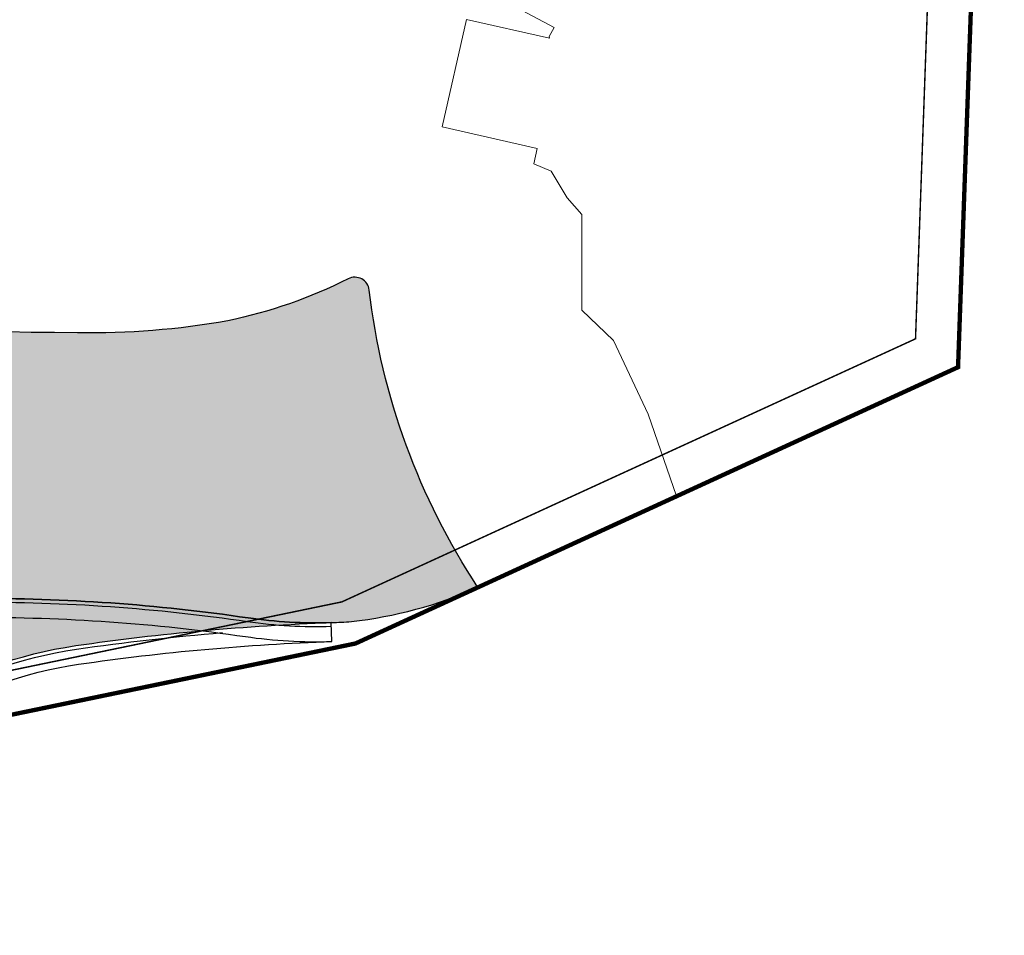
# Model space of a CAD drawing. Header units: millimetres. Extents: x -1402 to -179, y -280 to 6164.
# Tile 194 of 212: x -453 to -386, y 5138 to 5201. Entities that reach past the tile are written whole.
import ezdxf
from ezdxf.xclip import XClip

# ---------------------------------------------------------------- set-up
doc = ezdxf.new("R2010")
doc.units = ezdxf.units.MM
doc.header["$XCLIPFRAME"] = 0
doc.linetypes.add('AJN-Limite', pattern=[1.25, 0.5, -0.25, 0, -0.25, 0, -0.25])
doc.linetypes.add('DASH', pattern=[0.35, 0.25, -0.1])
doc.layers.get('0').update_dxf_attribs({"linetype": 'CONTINUOUS'})
doc.layers.add('AJN-2-SBT-C', color=2, linetype='CONTINUOUS', lineweight=20)
doc.layers.add('GEO-1-LIM-V', color=10, linetype='AJN-Limite', lineweight=25)
doc.layers.add('AJN-2-SBT-V', color=51, linetype='CONTINUOUS')
doc.layers.add('AJN-8-251-H', color=251, linetype='CONTINUOUS')
doc.layers.add('AJN-6-Etang', color=7, linetype='CONTINUOUS', lineweight=15, true_color=0x46a499)

# ---------------------------------------------------------------- blocks, each defined once
blk = doc.blocks.new('A$C286A4316')
at = {"layer": 'AJN-6-Etang', "transparency": 33554687}
h = blk.add_hatch(color=256, dxfattribs=at)
h.dxf.hatch_style = 1
h.set_gradient(color1=(188, 236, 246), rotation=200, centered=1, tint=0.800000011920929, name='INVCURVED')
h.paths.add_polyline_path([(-27.60202240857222, 17.55884769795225, -0.07481121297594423), (-77.7403625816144, 25.03000989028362, 0.2456448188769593), (-78.65130117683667, 24.86002324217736, -0.02511659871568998), (-84.02734011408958, 21.05429115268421, 0.2902374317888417), (-84.48346753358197, 20.08555095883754, 0.0176722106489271), (-82.61423160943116, 8.520338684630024, -0.04417284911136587), (-81.3888328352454, -0.5963361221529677, 0.1277813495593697), (-73.17997165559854, -7.525164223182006, 0.1558683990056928), (-66.34932535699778, -8.471079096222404, 0.05108171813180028), (-58.65575512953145, -6.310999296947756, -0.03320750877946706), (-44.646321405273, -1.832637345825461, -0.04177237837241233), (-34.82197686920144, -0.7678780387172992, -0.03783789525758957), (-15.83746115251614, -2.105843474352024, 0.04486975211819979), (-10.10500299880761, -2.429041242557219, 0.01077716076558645), (-8.725417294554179, -2.353208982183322, 0.07664147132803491), (-7.105427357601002e-15, 8.881784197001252e-15, -0.1169123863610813), (-7.491359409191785, 20.50361688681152, 0.5202008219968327), (-8.933280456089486, 21.27997831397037, -0.06521763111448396), (-17.24888047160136, 18.3833381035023, -0.04920693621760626)])
h = blk.add_hatch(color=256, dxfattribs=at)
h.dxf.hatch_style = 1
h.set_gradient(color1=(98, 211, 234), color2=(237, 250, 252), rotation=220, centered=1, tint=0.800000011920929, name='INVCURVED')
h.paths.add_polyline_path([(-44.62257594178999, -10.73617759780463, 0.05049637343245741), (-38.77545148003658, -7.975293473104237, -0.09955463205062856), (-27.71932756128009, -4.019556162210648, -0.02755061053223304), (-10.1050029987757, -2.429041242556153, -0.04486975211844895), (-15.83746115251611, -2.105843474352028, 0.03783789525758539), (-34.8219768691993, -0.7678780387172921, 0.04177237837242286), (-44.64632140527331, -1.832637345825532, 0.03320750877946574), (-58.65575512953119, -6.310999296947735, -0.05108171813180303), (-66.34932535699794, -8.471079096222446, -0.1558683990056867), (-73.17997165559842, -7.525164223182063, -0.1277813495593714), (-81.38883283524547, -0.5963361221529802, -0.05730836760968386), (-82.09510377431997, -7.87915294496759, 0.1191296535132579), (-67.66829916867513, -13.52499113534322, 0.04944733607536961), (-59.75139132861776, -13.81857299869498, 0.0697347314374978)])
at = {"layer": 'AJN-2-SBT-V', "flags": 128}
for points in [[(-7.491359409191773, 20.50361688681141, 0.520200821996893), (-8.933280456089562, 21.27997831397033, -0.06521763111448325), (-17.24888047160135, 18.3833381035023, -0.04920693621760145), (-27.6020224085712, 17.55884769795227, -0.07481121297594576), (-77.74036258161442, 25.03000989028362, 0.2456448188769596), (-78.65130117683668, 24.86002324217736, -0.02511659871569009), (-84.02734011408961, 21.05429115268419, 0.2902374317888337), (-84.48346753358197, 20.08555095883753, 0.01767221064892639), (-82.61423160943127, 8.520338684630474, -0.04417284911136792), (-81.38883283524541, -0.596336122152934, 0.127781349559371), (-73.17997165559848, -7.52516422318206, 0.1558683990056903), (-66.34932535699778, -8.471079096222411, 0.05108171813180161), (-58.65575512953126, -6.310999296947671, -0.0332075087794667), (-44.64632140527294, -1.832637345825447, -0.04177237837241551), (-34.82197686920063, -0.7678780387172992, -0.03783789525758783), (-15.8374611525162, -2.105843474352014, 0.04486975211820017), (-10.10500299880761, -2.429041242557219, 0.01077716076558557), (-8.72541729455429, -2.353208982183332, 0.07664147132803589), (0, 0, -0.1169123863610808)], [(-27.71932756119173, -4.019556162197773, -0.02755061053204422), (-10.10500299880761, -2.429041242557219, -0.04486975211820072), (-15.83746115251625, -2.105843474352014, 0.03783789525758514), (-34.82197686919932, -0.7678780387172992, 0.04177237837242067), (-44.64632140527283, -1.832637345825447, 0.03320750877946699), (-58.65575512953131, -6.310999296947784, -0.0510817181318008), (-66.34932535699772, -8.471079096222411, -0.1558683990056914), (-73.17997165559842, -7.52516422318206, -0.1277813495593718), (-81.38883283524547, -0.596336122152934, -0.05730836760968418), (-82.09510377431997, -7.879152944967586, 0.1191296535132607), (-67.66829916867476, -13.52499113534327, 0.04944733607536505), (-59.75139132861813, -13.818572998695, 0.06973473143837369), (-44.62257594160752, -10.73617759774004, 0.05049637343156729), (-38.77545147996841, -7.975293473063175, -0.09955463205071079)]]:
    blk.add_lwpolyline(points, format="xyb", close=True, dxfattribs=at)
at = {"layer": 'AJN-8-251-H', "linetype": 'Continuous'}
blk.add_line((-10.0595575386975, -3.728246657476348), (-10.10500299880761, -2.429041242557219), dxfattribs=at)
at = {"layer": 'AJN-8-251-H', "linetype": 'Continuous', "flags": 128}
for points in [[(-81.38403889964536, -1.030946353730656, 0.123578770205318), (-73.28800436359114, -7.750616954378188, 0.155868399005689), (-66.30662510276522, -8.717405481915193, 0.05108171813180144), (-58.56400278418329, -6.54355360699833, -0.03319291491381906), (-44.59242450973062, -2.076843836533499, -0.04173485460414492), (-34.81825780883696, -1.017861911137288, -0.03783311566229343), (-15.87383162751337, -2.35318370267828, 0.04486975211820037), (-10.09666487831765, -2.678902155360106, 3.108119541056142e-06), (-10.09626347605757, -2.67888875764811)], [(-81.42016368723, -2.693573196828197, 0.1088100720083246), (-73.74174173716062, -8.69751842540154, 0.1558683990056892), (-66.12728403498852, -9.751976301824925, 0.05108171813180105), (-58.17864293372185, -7.52028170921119, -0.03313073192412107), (-44.3661251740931, -3.102532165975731, -0.04157415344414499), (-34.80260791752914, -2.067794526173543, -0.03781277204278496), (-16.02658762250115, -3.39201266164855, 0.04486975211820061), (-10.06164477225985, -3.728317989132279, 1.565343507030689e-05), (-10.05955748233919, -3.728248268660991)], [(-82.15295102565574, -8.143553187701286, 0.1183353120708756), (-67.70216475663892, -13.77268675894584, 0.04944733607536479), (-59.73596406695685, -14.06809654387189, 0.0697347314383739), (-44.53914846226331, -10.97184655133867, 0.05049637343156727), (-38.64647808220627, -8.189456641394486, -0.09955463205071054), (-27.68316988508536, -4.266927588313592, -0.01580081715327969), (-17.61578164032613, -3.118931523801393, -0.01580081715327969)], [(-82.41692937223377, -9.235677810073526, 0.1153320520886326), (-67.84440022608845, -14.81300837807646, 0.04944733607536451), (-59.67116956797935, -15.11609543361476, 0.06973473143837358), (-44.18875304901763, -11.96165615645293, 0.05049637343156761), (-38.10478981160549, -9.088941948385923, -0.09955463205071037), (-27.53130764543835, -5.305887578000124, -0.02755061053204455), (-10.0595575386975, -3.728246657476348)]]:
    blk.add_lwpolyline(points, format="xyb", dxfattribs=at)
blk = doc.blocks.new('VILLAGE 52.50')
at = {"layer": 'AJN-2-SBT-C', "flags": 128}
blk.add_lwpolyline([(-425.010201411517, 104.6944179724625), (-416.5379678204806, 100.174791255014), (-416.8883263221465, 99.54186967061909), (-416.8493396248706, 99.42962495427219), (-422.5934245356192, 100.7243590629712), (-424.2644889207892, 93.3106857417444), (-417.6990864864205, 91.83082417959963), (-417.9329412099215, 90.77504119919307), (-416.7512448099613, 90.26530925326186), (-415.6477597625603, 88.42456101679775), (-414.6268734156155, 87.27276113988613), (-414.6268734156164, 80.67276113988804), (-412.4499753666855, 78.59745115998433), (-410.0635132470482, 73.5003327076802), (-408.1081275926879, 67.84247518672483)], dxfattribs=at)

msp = doc.modelspace()

# ---------------------------------------------------------------- linework, layer by layer
at = {"layer": 'GEO-1-LIM-V', "linetype": 'Continuous', "ltscale": 25, "const_width": 0.3}
msp.add_lwpolyline([(-526.647689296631, 5137.721268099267), (-430.2313892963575, 5157.695068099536), (-388.6950892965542, 5176.746768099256), (-385.6608532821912, 5261.270815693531), (-396.4487420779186, 5262.07024013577), (-399.5822066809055, 5262.073724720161), (-404.5592230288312, 5261.954802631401), (-406.3471408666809, 5262.070132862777), (-410.2354652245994, 5262.217004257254), (-414.1244942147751, 5262.363902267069), (-417.856513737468, 5262.504869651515), (-419.8186386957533, 5262.578983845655), (-424.2029751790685, 5262.696348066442), (-430.7329854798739, 5262.803790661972), (-432.9726340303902, 5262.848200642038), (-438.6557261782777, 5263.08382480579), (-446.3492318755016, 5263.402801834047), (-450.9945320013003, 5263.597138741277), (-452.8935315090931, 5263.621796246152), (-458.6050533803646, 5263.697121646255)], dxfattribs=at)
at = {"layer": 'GEO-1-LIM-V', "linetype": 'DASH', "ltscale": 5, "const_width": 0.1}
msp.add_lwpolyline([(-527.4439945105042, 5140.620001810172), (-431.1729879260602, 5160.563702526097), (-391.6268120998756, 5178.702580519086), (-388.7625236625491, 5258.492435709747), (-396.5614114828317, 5259.070363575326), (-399.5480382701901, 5259.073684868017), (-404.6200677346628, 5258.952492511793), (-406.5003436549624, 5259.07378033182), (-410.348701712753, 5259.219142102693), (-414.237730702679, 5259.366040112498), (-417.9697502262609, 5259.507007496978), (-419.9153989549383, 5259.58049934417), (-424.2677931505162, 5259.697008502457), (-430.7874004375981, 5259.804279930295), (-433.064519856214, 5259.84943292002), (-438.7800010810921, 5260.086399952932), (-446.4735067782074, 5260.405376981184), (-451.0767220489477, 5260.597953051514), (-452.9324816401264, 5260.622049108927), (-458.6446149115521, 5260.697382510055)], dxfattribs=at)

# ---------------------------------------------------------------- block references
ref = msp.add_blockref('VILLAGE 52.50', (0, 5100))
XClip(ref).set_block_clipping_path([(-385.6608532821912, 161.2708156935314), (-396.4487420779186, 162.0702401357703), (-399.5822066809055, 162.0737247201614), (-404.5592230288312, 161.95480263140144), (-406.3471408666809, 162.07013286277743), (-410.2354652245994, 162.2170042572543), (-414.1244942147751, 162.36390226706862), (-417.856513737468, 162.50486965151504), (-419.8186386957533, 162.57898384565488), (-424.2029751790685, 162.69634806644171), (-430.7329854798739, 162.80379066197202), (-432.9726340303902, 162.84820064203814), (-438.6557261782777, 163.08382480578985), (-446.3492318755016, 163.40280183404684), (-450.9945320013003, 163.59713874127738), (-452.8935315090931, 163.62179624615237), (-458.6050533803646, 163.69712164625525), (-466.3263016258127, 163.79895196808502), (-475.0682232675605, 163.8748528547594), (-480.8446134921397, 163.89761706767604), (-486.7104473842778, 163.92073376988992), (-493.2538970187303, 163.8583237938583), (-503.2741676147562, 163.65694848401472), (-508.6718693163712, 163.5484719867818), (-514.4674861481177, 163.43199867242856), (-519.3978180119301, 163.32356472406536), (-522.8727993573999, 163.2403812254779), (-528.0328505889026, 163.1320024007), (-532.6230184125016, 163.05513076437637), (-538.4653241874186, 163.1438606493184), (-544.78735829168, 162.47146731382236), (-548.8842307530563, 162.290446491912), (-550.7317837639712, 162.2148483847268), (-554.5838173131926, 162.05723101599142), (-560.1062364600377, 161.89340901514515), (-563.8705609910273, 161.76773971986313), (-568.0312107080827, 161.42663343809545), (-571.8413346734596, 161.1179010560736), (-577.5862903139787, 160.65239026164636), (-585.2830575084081, 160.0287251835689), (-589.1066534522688, 159.71890117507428), (-592.946043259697, 159.40779739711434), (-597.6497304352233, 159.02666004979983), (-601.411003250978, 158.5608694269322), (-605.1832853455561, 158.0937154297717), (-608.981144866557, 157.6233939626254), (-610.9189722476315, 157.38341620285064), (-612.7981530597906, 157.16210212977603), (-614.7177716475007, 156.9129783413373), (-616.6212367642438, 156.67725595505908), (-618.5250564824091, 156.44148965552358), (-620.4414612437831, 156.20416484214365), (-624.2503464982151, 155.73247796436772), (-624.695492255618, 155.6291279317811), (-626.8973120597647, 155.21027749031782), (-628.7209430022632, 154.82341611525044), (-630.6348667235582, 154.41740021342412), (-632.4190100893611, 154.0389156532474), (-634.3427333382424, 153.6308209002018), (-636.2958620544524, 153.2164881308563), (-638.1979508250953, 152.81298287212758), (-639.9880201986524, 152.4332411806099), (-641.896297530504, 152.028423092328), (-643.737454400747, 151.63784380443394), (-645.4893456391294, 151.26620114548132), (-647.4403967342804, 150.852309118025), (-649.4018367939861, 150.43621319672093), (-651.2801234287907, 150.0377572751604), (-652.0511223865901, 149.8636865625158), (-653.3065034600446, 149.52448601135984), (-656.1830043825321, 148.7156393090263), (-659.474960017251, 147.78997040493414), (-661.320744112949, 147.27095218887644), (-665.6953747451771, 146.04084461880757), (-670.8552408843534, 144.5899357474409), (-676.4147399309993, 143.02665362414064), (-681.7431686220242, 141.49035266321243), (-687.105527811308, 139.894557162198), (-691.2185810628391, 138.67907887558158), (-694.5550328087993, 137.68918219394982), (-698.2454736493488, 136.59425997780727), (-703.1448318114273, 135.09226098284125), (-705.4442357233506, 134.20904122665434), (-710.5240815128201, 132.22009260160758), (-715.1363151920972, 130.3014764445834), (-719.4438570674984, 128.53676751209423), (-722.4950357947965, 127.34872618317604), (-724.1436869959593, 126.48820549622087), (-726.392128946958, 125.38037389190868), (-732.0415379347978, 123.73789190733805), (-736.5741646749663, 121.17852500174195), (-740.9097182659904, 119.20978364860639), (-746.4276968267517, 116.65041916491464), (-749.8644811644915, 115.22178406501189), (-754.3353266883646, 112.79717382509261), (-765.3208293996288, 106.41661928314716), (-773.8793028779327, 101.05695249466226), (-783.4769755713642, 94.00988258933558), (-785.9053023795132, 87.35804987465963), (-785.5772190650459, 82.98264558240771), (-779.6016890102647, 72.22400507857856), (-774.4032194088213, 64.11329465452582), (-770.9598076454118, 58.745020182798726), (-764.1540881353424, 48.27272029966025), (-759.7065812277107, 41.673974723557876), (-756.4502605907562, 36.812145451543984), (-753.1055995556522, 31.769981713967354), (-747.5052165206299, 23.46228968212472), (-742.4073957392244, 15.357179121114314), (-739.5699916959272, 12.229930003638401), (-737.2850765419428, 9.277008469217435), (-736.7488876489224, 7.599514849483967), (-728.1359285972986, -5.231702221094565), (-726.8361332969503, -7.094867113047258), (-726.153211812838, -8.50198988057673), (-725.3849251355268, -9.482710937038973), (-724.5761915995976, -10.674013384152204), (-724.0261309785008, -11.270759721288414), (-718.6429241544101, -19.350588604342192), (-713.666973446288, -26.82645306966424), (-708.4409013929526, -34.69951849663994), (-704.2163303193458, -41.139472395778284), (-608.897289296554, 9.372468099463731), (-526.647689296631, 37.721268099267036), (-430.2313892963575, 57.695068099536), (-388.6950892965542, 76.74676809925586)])
msp.add_blockref('A$C286A4316', (-421.7959728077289, 5161.564190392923))

doc.saveas('drawing.dxf')
